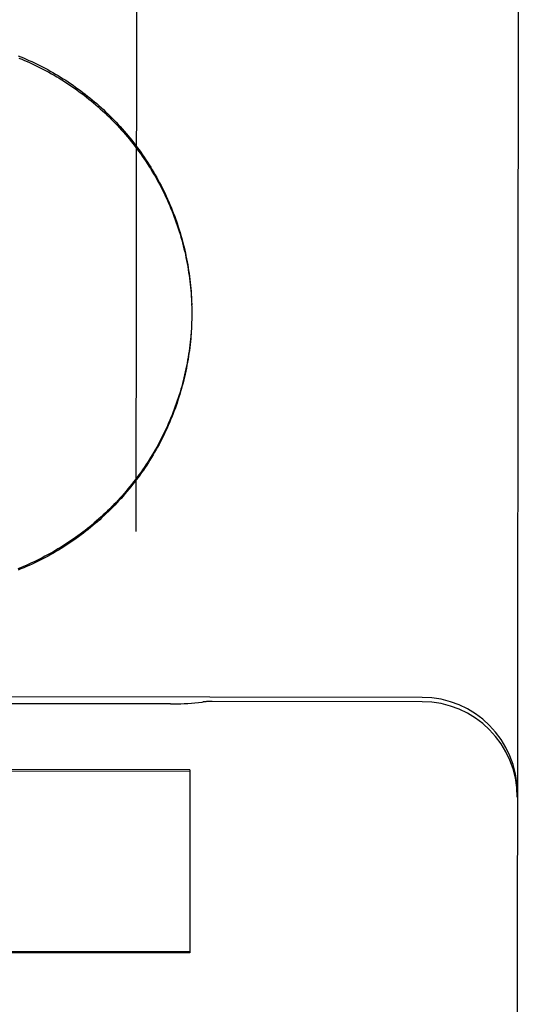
# Model space of a CAD drawing. Header units: inches. Extents: x 0 to 330, y 0 to 213.
# Tile 46 of 56: x 111.22 to 111.383, y 148.297 to 148.619. Entities that reach past the tile are written whole.
import ezdxf

# ---------------------------------------------------------------- set-up
doc = ezdxf.new("R2010")
doc.units = ezdxf.units.IN
doc.header["$LTSCALE"] = 18.1357758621
doc.header["$MEASUREMENT"] = 0
doc.linetypes.add('HIDDEN', pattern=[0.2, 0.1, -0.1])
doc.layers.add('02___PRT_ALL_AXES', color=7, linetype='CONTINUOUS')
doc.layers.add('DEFAULT_2', color=8, linetype='HIDDEN')

msp = doc.modelspace()

# ---------------------------------------------------------------- linework, layer by layer
at = {"layer": '02___PRT_ALL_AXES', "color": 8, "linetype": 'HIDDEN'}
for p, q in [((111.3512821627, 148.3974592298), (110.5387827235, 148.3984138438)), ((111.2688926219, 148.3953236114), (111.1211666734, 148.3954971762)), ((111.3512805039, 148.3960473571), (111.2825305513, 148.3961281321))]:
    msp.add_line(p, q, dxfattribs=at)
at = {"layer": 'DEFAULT_2', "color": 8, "linetype": 'HIDDEN'}
for p, q in [((111.3834703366, 149.1959476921), (111.381243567, 147.3006800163)), ((111.2582446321, 149.0039175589), (111.2575959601, 148.4518141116)), ((111.2757576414, 148.5284364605), (111.2758070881, 148.5268400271)), ((111.2758049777, 148.5274564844), (111.2758432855, 148.5258548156)), ((111.275841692, 148.5264760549), (111.2758687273, 148.5248692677)), ((111.2758677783, 148.5254952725), (111.2758834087, 148.523883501)), ((111.2758822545, 148.5225523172), (111.2758628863, 148.5209260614)), ((111.2758880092, 148.5234721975), (111.275880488, 148.5219117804)), ((111.2758832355, 148.5245142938), (111.2758873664, 148.5229253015)), ((111.275888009, 148.5234722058), (111.2758873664, 148.5229253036)), ((111.2758010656, 148.5196104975), (111.2757455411, 148.5179708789)), ((111.2758387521, 148.5205907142), (111.2757954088, 148.5189554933)), ((111.2758658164, 148.5215713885), (111.2758345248, 148.5199405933)), ((111.2752737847, 148.373750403), (111.145149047, 148.3739032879)), ((111.2752737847, 148.373750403), (111.2752032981, 148.3137572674)), ((111.1451485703, 148.3734975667), (111.275273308, 148.3733446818)), ((111.2752032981, 148.3137572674), (111.1450785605, 148.3139101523)), ((111.2752037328, 148.3141272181), (111.1450789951, 148.314280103))]:
    msp.add_line(p, q, dxfattribs=at)
for points in [[(111.218969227, 148.6076096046), (111.2198750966, 148.6072426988), (111.2207770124, 148.6068659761), (111.2216748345, 148.6064794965), (111.2225684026, 148.6060833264), (111.2234576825, 148.6056774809), (111.2243426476, 148.6052619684), (111.2252231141, 148.6048368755), (111.2260988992, 148.6044022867), (111.2269699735, 148.6039582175), (111.2278362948, 148.6035046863), (111.2286977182, 148.6030417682), (111.2295541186, 148.6025695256), (111.2304053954, 148.6020880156), (111.2312514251, 148.6015973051), (111.2320921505, 148.6010974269), (111.2329275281, 148.6005884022), (111.2337573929, 148.6000703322), (111.2345815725, 148.5995433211), (111.2354000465, 148.599007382), (111.2362127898, 148.5984625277), (111.2370196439, 148.5979088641), (111.2378204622, 148.5973464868), (111.238615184, 148.5967754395), (111.2394037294, 148.5961957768), (111.24018601, 148.5956075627), (111.2409619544, 148.5950108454), (111.241731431, 148.5944057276), (111.2424942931, 148.5937923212), (111.2432505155, 148.5931706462), (111.244000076, 148.5925407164), (111.2447428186, 148.5919026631), (111.2454785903, 148.5912566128), (111.24620736, 148.590602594), (111.2469290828, 148.5899406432), (111.2476436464, 148.5892708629), (111.2483509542, 148.5885933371), (111.2490509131, 148.5879081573), (111.2497434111, 148.5872154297), (111.2504284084, 148.5865151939), (111.2511058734, 148.5858074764), (111.2517756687, 148.5850924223), (111.2524376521, 148.5843701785), (111.2530918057, 148.5836407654), (111.253738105, 148.5829042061), (111.2543764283, 148.5821606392), (111.2550066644, 148.5814101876), (111.2556287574, 148.5806529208), (111.256242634, 148.5798889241), (111.2568482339, 148.5791182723), (111.2574455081, 148.5783410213), (111.2580343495, 148.5775573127), (111.2586146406, 148.576767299), (111.2591863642, 148.5759710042), (111.2597495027, 148.5751684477), (111.26030394, 148.574359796), (111.260849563, 148.5735452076), (111.261386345, 148.5727247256), (111.2619142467, 148.5718984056), (111.2624331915, 148.5710663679), (111.2629431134, 148.5702287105), (111.2634439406, 148.5693855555), (111.2639355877, 148.5685370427), (111.2644180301, 148.5676832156), (111.2648912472, 148.5668241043), (111.265355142, 148.5659598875), (111.2658096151, 148.565090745), (111.2662546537, 148.5642167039), (111.2666902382, 148.5633377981), (111.26711629, 148.5624541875), (111.2675327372, 148.5615660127), (111.2679395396, 148.5606733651), (111.2683366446, 148.5597763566), (111.2687240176, 148.5588750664), (111.2691016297, 148.5579695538), (111.2694694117, 148.5570599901), (111.2698272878, 148.5561465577), (111.2701752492, 148.5552292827), (111.2705132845, 148.5543081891), (111.2708413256, 148.5533834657), (111.2711593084, 148.5524552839), (111.2714672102, 148.5515237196), (111.2717649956, 148.5505888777), (111.2720526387, 148.5496508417), (111.272330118, 148.5487096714), (111.2725973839, 148.5477655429), (111.2728543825, 148.5468186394), (111.273101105, 148.5458689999), (111.2733375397, 148.5449166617), (111.273563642, 148.5439618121), (111.2737793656, 148.5430046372), (111.2739847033, 148.5420451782), (111.2741796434, 148.5410834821), (111.2743641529, 148.5401197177), (111.2745382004, 148.5391540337), (111.2747017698, 148.5381865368), (111.2748548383, 148.5372173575), (111.2749973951, 148.5362465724), (111.2751294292, 148.5352742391), (111.2752509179, 148.5343005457), (111.2753618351, 148.5333256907), (111.2754621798, 148.5323497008), (111.2755519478, 148.5313726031), (111.2756311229, 148.5303945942), (111.2756996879, 148.5294158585), (111.2757576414, 148.5284364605)], [(111.2192739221, 148.606828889), (111.2201866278, 148.606455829), (111.2210952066, 148.6060728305), (111.221999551, 148.6056799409), (111.2228995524, 148.6052772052), (111.2237951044, 148.6048646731), (111.2246860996, 148.6044423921), (111.2255724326, 148.6040104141), (111.226453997, 148.6035687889), (111.2273306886, 148.6031175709), (111.2282024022, 148.602656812), (111.2290690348, 148.6021865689), (111.2299304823, 148.6017068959), (111.2307866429, 148.6012178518), (111.2316374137, 148.6007194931), (111.2324826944, 148.600211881), (111.2333223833, 148.5996950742), (111.2341563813, 148.5991691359), (111.2349845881, 148.5986341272), (111.235806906, 148.5980901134), (111.2366232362, 148.5975371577), (111.2374334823, 148.5969753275), (111.2382375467, 148.5964046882), (111.2390353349, 148.5958253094), (111.2398267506, 148.5952372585), (111.2406117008, 148.5946406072), (111.2413900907, 148.5940354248), (111.2421618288, 148.5934217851), (111.2429268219, 148.5927997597), (111.2436849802, 148.5921694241), (111.2444362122, 148.591530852), (111.2451804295, 148.5908841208), (111.2459175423, 148.5902293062), (111.246647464, 148.5895664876), (111.2473701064, 148.5888957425), (111.2480853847, 148.5882171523), (111.2487932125, 148.5875307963), (111.2494935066, 148.5868367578), (111.2501861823, 148.5861351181), (111.2508711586, 148.585425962), (111.2515483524, 148.5847093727), (111.2522176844, 148.5839854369), (111.2528790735, 148.5832542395), (111.2535324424, 148.5825158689), (111.2541777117, 148.5817704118), (111.2548148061, 148.5810179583), (111.2554436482, 148.5802585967), (111.2560641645, 148.5794924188), (111.2566762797, 148.5787195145), (111.2572799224, 148.5779399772), (111.2578750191, 148.5771538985), (111.2584615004, 148.5763613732), (111.2590392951, 148.5755624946), (111.2596083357, 148.574757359), (111.2601685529, 148.5739460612), (111.2607198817, 148.5731286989), (111.2612622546, 148.5723053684), (111.2617956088, 148.5714761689), (111.262319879, 148.570641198), (111.2628350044, 148.5698005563), (111.2633409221, 148.5689543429), (111.2638375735, 148.5681026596), (111.2643248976, 148.5672456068), (111.2648028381, 148.5663832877), (111.2652713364, 148.5655158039), (111.2657303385, 148.5646432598), (111.2661797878, 148.5637657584), (111.2666196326, 148.5628834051), (111.2670498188, 148.5619963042), (111.2674702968, 148.5611045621), (111.2678810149, 148.5602082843), (111.2682819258, 148.5593075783), (111.26867298, 148.5584025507), (111.2690541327, 148.55749331), (111.2694253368, 148.5565799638), (111.2697865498, 148.5556626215), (111.2701377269, 148.5547413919), (111.270478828, 148.5538163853), (111.2708098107, 148.5528877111), (111.2711306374, 148.5519554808), (111.2714412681, 148.5510198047), (111.2717416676, 148.5500807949), (111.2720317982, 148.5491385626), (111.2723116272, 148.5481932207), (111.2725811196, 148.5472448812), (111.2728402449, 148.5462936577), (111.2730889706, 148.5453396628), (111.2733272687, 148.5443830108), (111.2735551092, 148.5434238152), (111.2737724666, 148.5424621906), (111.2739793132, 148.5414982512), (111.2741756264, 148.5405321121), (111.2743613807, 148.5395638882), (111.274536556, 148.5385936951), (111.2747011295, 148.537621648), (111.2748550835, 148.5366478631), (111.2749983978, 148.535672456), (111.2751310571, 148.5346955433), (111.2752530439, 148.5337172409), (111.2753643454, 148.5327376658), (111.2754649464, 148.5317569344), (111.275554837, 148.5307751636), (111.2756340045, 148.5297924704), (111.2757024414, 148.5288089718), (111.2757601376, 148.5278247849)], [(111.2756938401, 148.5176515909), (111.2756243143, 148.5166731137), (111.2755441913, 148.5156954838), (111.2754534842, 148.5147188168), (111.2753522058, 148.5137432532), (111.2752403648, 148.5127688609), (111.2751179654, 148.5117956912), (111.2749850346, 148.5108239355), (111.2748415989, 148.5098537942), (111.2746876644, 148.5088852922), (111.2745232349, 148.5079184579), (111.2743483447, 148.506953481), (111.2741630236, 148.5059905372), (111.2739672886, 148.5050296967), (111.2737611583, 148.5040710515), (111.2735446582, 148.5031147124), (111.2733178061, 148.5021607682), (111.2730806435, 148.5012093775), (111.2728332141, 148.5002607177), (111.2725755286, 148.4993148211), (111.2723075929, 148.4983717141), (111.2720294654, 148.4974315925), (111.2717412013, 148.4964946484), (111.2714428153, 148.4955609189), (111.2711343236, 148.4946304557), (111.2708157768, 148.4937034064), (111.2704872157, 148.4927798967), (111.2701486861, 148.4918600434), (111.2698002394, 148.4909439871), (111.2694418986, 148.4900317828), (111.2690736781, 148.4891234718), (111.268695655, 148.4882192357), (111.2683079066, 148.4873192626), (111.2679104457, 148.4864235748), (111.2675032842, 148.4855322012), (111.2670865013, 148.4846453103), (111.2666601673, 148.4837630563), (111.2662243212, 148.482885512), (111.2657790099, 148.4820127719), (111.2653242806, 148.4811449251), (111.2648601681, 148.480282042), (111.264386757, 148.4794242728), (111.2639041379, 148.478571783), (111.2634123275, 148.4777245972), (111.2629113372, 148.4768827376), (111.2624012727, 148.4760463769), (111.2618822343, 148.4752156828), (111.261354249, 148.4743906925), (111.2608173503, 148.4735714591), (111.2602716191, 148.4727581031), (111.2597171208, 148.4719507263), (111.2591539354, 148.4711494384), (111.2585821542, 148.4703543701), (111.2580018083, 148.4695655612), (111.2574129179, 148.4687830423), (111.2568156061, 148.4680069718), (111.2562099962, 148.4672375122), (111.2555961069, 148.466474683), (111.2549739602, 148.4657185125), (111.2543436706, 148.4649691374), (111.2537053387, 148.4642266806), (111.253059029, 148.4634912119), (111.2524048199, 148.4627628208), (111.2517427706, 148.462041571), (111.2510729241, 148.4613275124), (111.2503954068, 148.4606207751), (111.2497103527, 148.4599215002), (111.2490177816, 148.4592297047), (111.2483177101, 148.4585454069), (111.2476102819, 148.4578687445), (111.2468956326, 148.4571998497), (111.2461738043, 148.4565387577), (111.2454448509, 148.4558855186), (111.2447088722, 148.4552402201), (111.2439659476, 148.454602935), (111.2432161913, 148.4539737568), (111.2424597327, 148.4533527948), (111.2416966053, 148.4527400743), (111.2409268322, 148.4521356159), (111.2401505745, 148.4515395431), (111.2393679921, 148.4509519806), (111.2385791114, 148.450372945), (111.2377839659, 148.4498024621), (111.2369826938, 148.4492406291), (111.2361754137, 148.4486875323), (111.2353622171, 148.4481432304), (111.2345432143, 148.4476077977), (111.2337184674, 148.4470812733), (111.232888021, 148.4465636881), (111.2320520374, 148.44605514), (111.2312106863, 148.4455557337), (111.2303639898, 148.4450654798), (111.2295119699, 148.4445843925), (111.2286547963, 148.4441125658), (111.2277926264, 148.4436500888), (111.22692552, 148.4431969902), (111.2260535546, 148.4427533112), (111.2251768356, 148.4423191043), (111.2242954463, 148.4418944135), (111.2234095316, 148.4414793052), (111.2225192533, 148.4410738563), (111.221624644, 148.4406780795), (111.2207257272, 148.4402919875), (111.2198226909, 148.4399156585), (111.218915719, 148.4395491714)], [(111.275752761, 148.5186307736), (111.2756849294, 148.5169868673), (111.2756135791, 148.5160035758), (111.2755315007, 148.5150211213), (111.2754387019, 148.5140396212), (111.2753351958, 148.5130591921), (111.2752209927, 148.512079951), (111.2750961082, 148.5111020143), (111.2749605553, 148.5101254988), (111.2748143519, 148.5091505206), (111.2746575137, 148.508177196), (111.2744900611, 148.5072056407), (111.2743120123, 148.5062359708), (111.2741233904, 148.5052683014), (111.2739242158, 148.5043027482), (111.2737145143, 148.5033394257), (111.273494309, 148.5023784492), (111.2732636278, 148.5014199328), (111.2730224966, 148.5004639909), (111.2727709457, 148.4995107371), (111.2725090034, 148.4985602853), (111.2722367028, 148.4976127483), (111.2719540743, 148.4966682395), (111.2716611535, 148.4957268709), (111.2713579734, 148.4947887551), (111.2710445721, 148.4938540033), (111.270720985, 148.4929227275), (111.2703872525, 148.4919950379), (111.2700434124, 148.4910710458), (111.2696895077, 148.4901508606), (111.2693255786, 148.4892345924), (111.2689516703, 148.4883223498), (111.2685678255, 148.4874142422), (111.2681740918, 148.486510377), (111.2677705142, 148.4856108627), (111.2673571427, 148.4847158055), (111.2669340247, 148.483825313), (111.2665012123, 148.4829394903), (111.2660587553, 148.4820584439), (111.2656067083, 148.4811822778), (111.2651451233, 148.4803110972), (111.2646740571, 148.4794450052), (111.2641935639, 148.4785841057), (111.2637037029, 148.4777285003), (111.2632045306, 148.476878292), (111.2626961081, 148.476033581), (111.2621784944, 148.475194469), (111.2616517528, 148.4743610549), (111.2611159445, 148.473533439), (111.2605711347, 148.4727117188), (111.2600173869, 148.4718959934), (111.2594547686, 148.4710863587), (111.2588833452, 148.4702829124), (111.2583031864, 148.4694857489), (111.2577143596, 148.4686949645), (111.2571169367, 148.4679106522), (111.2565109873, 148.4671329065), (111.255896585, 148.466361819), (111.2552738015, 148.4655974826), (111.2546427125, 148.4648399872), (111.2540033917, 148.4640894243), (111.2533559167, 148.4633458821), (111.2527003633, 148.4626094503), (111.2520368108, 148.4618802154), (111.251365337, 148.4611582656), (111.2506860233, 148.4604436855), (111.2499989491, 148.4597365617), (111.2493041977, 148.459036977), (111.2486018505, 148.4583450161), (111.2478919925, 148.45766076), (111.2471747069, 148.4569842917), (111.2464500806, 148.4563156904), (111.2457181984, 148.455655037), (111.2449791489, 148.4550024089), (111.2442330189, 148.4543578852), (111.2434798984, 148.4537215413), (111.242719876, 148.4530934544), (111.2419530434, 148.4524736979), (111.2411794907, 148.4518623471), (111.2403993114, 148.4512594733), (111.239612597, 148.4506651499), (111.2388194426, 148.4500794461), (111.2380199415, 148.4495024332), (111.23721419, 148.4489341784), (111.236402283, 148.4483747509), (111.2355843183, 148.4478242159), (111.2347603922, 148.4472826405), (111.2339306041, 148.4467500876), (111.2330950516, 148.4462266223), (111.2322538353, 148.4457123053), (111.2314070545, 148.4452071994), (111.230554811, 148.4447113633), (111.2296972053, 148.4442248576), (111.2288343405, 148.4437477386), (111.2279663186, 148.4432800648), (111.2270932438, 148.4428218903), (111.2262152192, 148.4423732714), (111.2253323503, 148.4419342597), (111.2244447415, 148.4415049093), (111.2235524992, 148.4410852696), (111.2226557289, 148.4406753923), (111.2217545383, 148.4402753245), (111.220849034, 148.4398851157), (111.2199393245, 148.4395048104), (111.2190255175, 148.4391344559)], [(111.2688916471, 148.3953236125), (111.2699454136, 148.3953288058), (111.2710944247, 148.395349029), (111.2722504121, 148.3953845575), (111.2734126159, 148.395435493), (111.2745804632, 148.3955019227), (111.2757533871, 148.3955839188), (111.2769308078, 148.395681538), (111.2781121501, 148.3957948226), (111.2792968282, 148.3959237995), (111.2795645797, 148.395955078)]]:
    msp.add_lwpolyline(points, dxfattribs=at)
for centre, radius, start, end in [((111.3512454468, 148.3662092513), 0.03125, 359.9326826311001, 89.9326826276), ((111.2825011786, 148.3711281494), 0.025, 89.93268262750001, 96.7461270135), ((111.3512437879, 148.3647973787), 0.03125, 359.9326826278, 89.93268262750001)]:
    msp.add_arc(centre, radius, start, end, dxfattribs=at)

doc.saveas('drawing.dxf')
